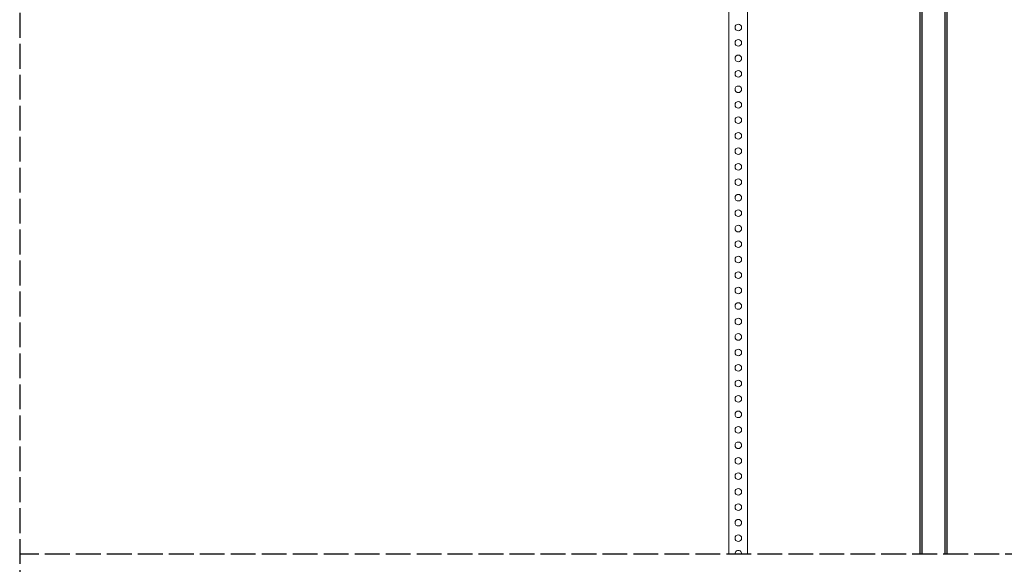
# Model space of a CAD drawing. Header units: millimetres. Extents: x 2264 to 5026, y 1272 to 2447.
# Tile 13 of 18: x 4036 to 4513, y 1745 to 2009. Entities that reach past the tile are written whole.
import ezdxf

# ---------------------------------------------------------------- set-up
doc = ezdxf.new("R2010")
doc.units = ezdxf.units.MM
doc.linetypes.add('ACAD_ISO02W100', pattern=[15, 12, -3])
doc.layers.add('_RIGIPS AKCESORIA', color=7, linetype='Continuous', lineweight=18)
doc.layers.add('PRZERYWANA', color=7, linetype='ACAD_ISO02W100', lineweight=25)

msp = doc.modelspace()

# ---------------------------------------------------------------- linework, layer by layer
for p, q in [((4471.884, 1750.276), (4471.884, 2325.539)), ((4472.884, 1750.276), (4472.884, 2325.539)), ((4483.884, 1750.276), (4483.884, 2325.539)), ((4484.884, 1750.276), (4484.884, 2325.539))]:
    msp.add_line(p, q)
at = {"layer": '_RIGIPS AKCESORIA'}
for p, q in [((4379.251, 1750.276), (4379.251, 2347.443)), ((4388.251, 1750.276), (4388.251, 2326.539))]:
    msp.add_line(p, q, dxfattribs=at)
for centre in [(4383.794, 2005.445), (4383.794, 1997.945), (4383.794, 1990.445), (4383.794, 1982.945), (4383.794, 1975.445), (4383.794, 1967.945), (4383.794, 1960.445), (4383.794, 1952.945), (4383.794, 1945.445), (4383.794, 1937.945), (4383.794, 1930.445), (4383.794, 1922.945), (4383.794, 1915.445), (4383.794, 1907.945), (4383.794, 1900.445), (4383.794, 1892.945), (4383.794, 1885.445), (4383.794, 1877.945), (4383.794, 1870.445), (4383.794, 1862.945), (4383.794, 1855.445), (4383.794, 1847.945), (4383.794, 1840.445), (4383.794, 1832.945), (4383.794, 1825.445), (4383.794, 1817.945), (4383.794, 1810.445), (4383.794, 1802.945), (4383.794, 1795.445), (4383.794, 1787.945), (4383.794, 1780.445), (4383.794, 1772.945), (4383.794, 1765.445), (4383.794, 1757.945)]:
    msp.add_circle(centre, 1.6, dxfattribs=at)
msp.add_arc((4383.794, 1750.445), 1.6, 353.9192, 186.0808, dxfattribs=at)
at = {"layer": 'PRZERYWANA'}
for p, q in [((4035.787, 2447.443), (4035.787, 1503.494)), ((4645.037, 1750.276), (4035.787, 1750.276))]:
    msp.add_line(p, q, dxfattribs=at)

doc.saveas('drawing.dxf')
